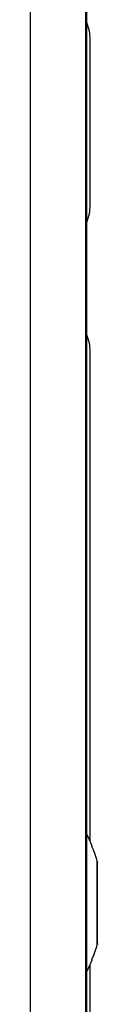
# Model space of a CAD drawing. Extents: x 0 to 594, y 0 to 420.
# Tile 5 of 107: x 270.01 to 270.74, y 70.455 to 81.177. Entities that reach past the tile are written whole.
import ezdxf

# ---------------------------------------------------------------- set-up
doc = ezdxf.new("R2010")
doc.units = 0
doc.header["$LTSCALE"] = 32.67
doc.layers.get('0').update_dxf_attribs({"linetype": 'CONTINUOUS'})

msp = doc.modelspace()

# ---------------------------------------------------------------- linework, layer by layer
at = {"color": 7, "linetype": 'CONTINUOUS'}
for p, q in [((270.01, 70.159), (270.01, 109.805)), ((270.609, 109.858), (270.609, 69.159)), ((270.62, 109.859), (270.62, 69.225)), ((270.66, 79.159), (270.66, 80.959)), ((270.66, 72.23), (270.66, 77.559)), ((270.683, 72.179), (270.677, 72.179)), ((270.737, 72.011), (270.738, 72.009)), ((270.737, 71.107), (270.737, 72.011)), ((270.738, 72.009), (270.74, 72.002)), ((270.738, 71.108), (270.738, 72.009)), ((270.74, 71.116), (270.74, 72.002)), ((270.738, 71.108), (270.737, 71.107)), ((270.74, 71.116), (270.738, 71.108)), ((270.66, 69.559), (270.66, 70.888)), ((270.677, 70.939), (270.683, 70.939))]:
    msp.add_line(p, q, dxfattribs=at)
for centre, radius, start, end in [((270.16, 80.959), 0.5, 0, 21.9248), ((270.16, 79.159), 0.5, 338.0748, 360), ((270.16, 77.559), 0.5, 0, 21.9248), ((269.208, 71.559), 1.6, 22.799, 28.02), ((269.208, 71.559), 1.595, 16.45, 22.8729), ((269.208, 71.559), 1.595, 337.1271, 343.55), ((269.208, 71.559), 1.6, 331.98, 337.201)]:
    msp.add_arc(centre, radius, start, end, dxfattribs=at)

doc.saveas('drawing.dxf')
